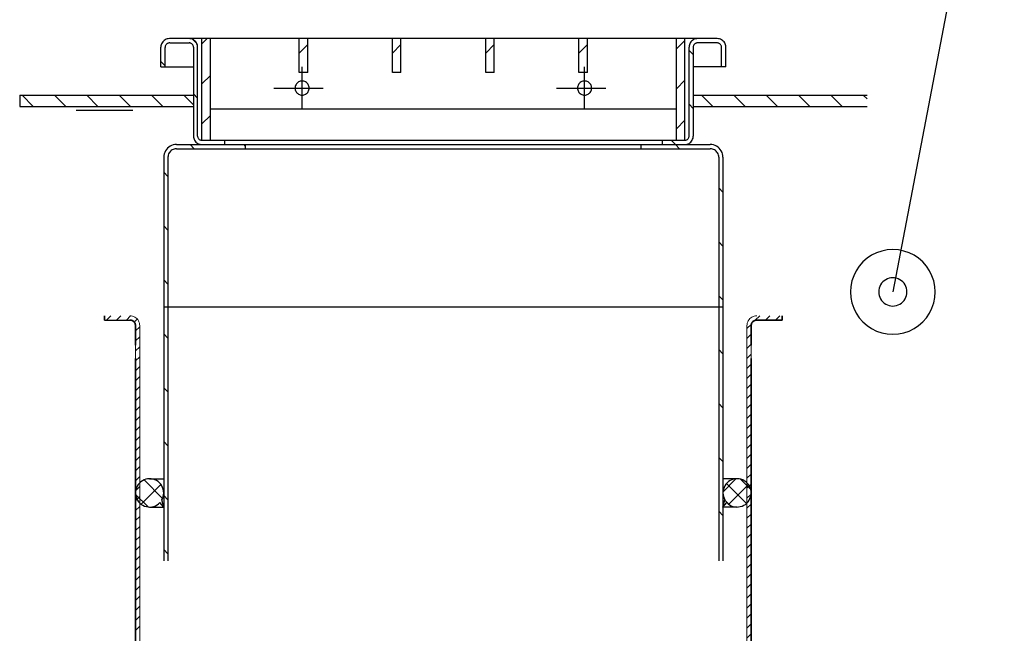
# Model space of a CAD drawing. Extents: x -779 to 790, y -208 to 633.
# Tile 16 of 232: x -712 to -695, y 562 to 573. Entities that reach past the tile are written whole.
import ezdxf
from ezdxf.lldxf.tags import DXFTag

# ---------------------------------------------------------------- set-up
doc = ezdxf.new("R2010")
doc.units = 0
doc.layers.get('0').update_dxf_attribs({"lineweight": 25})
for name, color, linetype, lineweight, true_color in [('3', 6, 'GEN3', 25, 0xff00ff), ('7', 4, 'GEN7', 25, 0x00ffff), ('8', 1, 'Continuous', 25, 0xff0000), ('AM_8', 1, 'Continuous', 25, 0xff0000), ('S_Mass', 150, 'Continuous', 25, 0x007fff), ('Skrytá (ISO)', 7, 'Continuous', 9, 0x0080c0)]:
    doc.layers.add(name, color=color, linetype=linetype, lineweight=lineweight, true_color=true_color)
doc.layers.add('Viditelná (ISO)', color=7, linetype='Continuous', lineweight=35)
tags = doc.linetypes.add('GEN3', pattern=[6.25, 5, -1.25]).pattern_tags.tags
tags[6:7] = [DXFTag(74, 4), DXFTag(75, 0), DXFTag(340, '0'), DXFTag(46, 1.0), DXFTag(50, 0.0), DXFTag(44, 0.0), DXFTag(45, 0.0)]
tags[4:5] = [DXFTag(74, 4), DXFTag(75, 0), DXFTag(340, '0'), DXFTag(46, 1.0), DXFTag(50, 0.0), DXFTag(44, 0.0), DXFTag(45, 0.0)]
tags = doc.linetypes.add('GEN7', pattern=[13.75, 10, -1.25, 1.25, -1.25]).pattern_tags.tags
tags[10:11] = [DXFTag(74, 4), DXFTag(75, 0), DXFTag(340, '0'), DXFTag(46, 1.0), DXFTag(50, 0.0), DXFTag(44, 0.0), DXFTag(45, 0.0)]
tags[8:9] = [DXFTag(74, 4), DXFTag(75, 0), DXFTag(340, '0'), DXFTag(46, 1.0), DXFTag(50, 0.0), DXFTag(44, 0.0), DXFTag(45, 0.0)]
tags[6:7] = [DXFTag(74, 4), DXFTag(75, 0), DXFTag(340, '0'), DXFTag(46, 1.0), DXFTag(50, 0.0), DXFTag(44, 0.0), DXFTag(45, 0.0)]
tags[4:5] = [DXFTag(74, 4), DXFTag(75, 0), DXFTag(340, '0'), DXFTag(46, 1.0), DXFTag(50, 0.0), DXFTag(44, 0.0), DXFTag(45, 0.0)]

# ---------------------------------------------------------------- blocks, each defined once
blk = doc.blocks.new('DWG-Schraffur-A07F5VLVWF', base_point=(-710.223, 0))
at = {"color": 0, "linetype": 'ByBlock', "lineweight": -2, "ltscale": 0.25}
for p, q in [((-710.124, 564.231), (-709.775, 564.58)), ((-709.744, 564.331), (-710.071, 564.659)), ((-709.999, 564.18), (-710.221, 564.402)), ((-709.744, 564.204), (-709.733, 564.215))]:
    blk.add_line(p, q, dxfattribs=at)
blk = doc.blocks.new('Blockreferenz-A07F5VLZWF', base_point=(-709.723, 563.352))
at = {"color": 0, "linetype": 'ByBlock', "lineweight": -2, "ltscale": 0.25}
for p, q in [((-709.182, 570.523), (-709.257, 570.598)), ((-708.273, 570.568), (-708.302, 570.598)), ((-709.648, 570.034), (-709.723, 570.109)), ((-709.648, 569.08), (-709.723, 569.155)), ((-709.648, 568.125), (-709.723, 568.2)), ((-709.648, 567.17), (-709.723, 567.245)), ((-709.648, 566.216), (-709.723, 566.291)), ((-709.648, 565.261), (-709.723, 565.336)), ((-709.648, 564.307), (-709.723, 564.382)), ((-709.648, 563.352), (-709.723, 563.427))]:
    blk.add_line(p, q, dxfattribs=at)
blk = doc.blocks.new('DWG-Schraffur-A07F5VM7WF', base_point=(-699.398, 0))
at = {"color": 0, "linetype": 'ByBlock', "lineweight": -2, "ltscale": 0.25}
for p, q in [((-699.251, 567.486), (-699.172, 567.565)), ((-699.07, 567.49), (-698.995, 567.565)), ((-698.893, 567.49), (-698.818, 567.565)), ((-699.398, 567.338), (-699.319, 567.417)), ((-699.398, 567.162), (-699.323, 567.237)), ((-699.398, 566.985), (-699.323, 567.06)), ((-699.398, 566.808), (-699.323, 566.883)), ((-699.398, 566.631), (-699.323, 566.706)), ((-699.398, 566.454), (-699.323, 566.529)), ((-699.398, 566.278), (-699.323, 566.353)), ((-699.398, 566.101), (-699.323, 566.176)), ((-699.398, 565.924), (-699.323, 565.999)), ((-699.398, 565.747), (-699.323, 565.822)), ((-699.398, 565.571), (-699.323, 565.646)), ((-699.398, 565.394), (-699.323, 565.469)), ((-699.398, 565.217), (-699.323, 565.292)), ((-699.398, 565.04), (-699.323, 565.115))]:
    blk.add_line(p, q, dxfattribs=at)
blk = doc.blocks.new('Kreis-A07F5VM9WF', base_point=(-709.773, 572.323))
at = {"color": 0, "linetype": 'ByBlock', "lineweight": -2, "ltscale": 0.25}
for p, q in [((-709.729, 572.429), (-709.742, 572.414)), ((-709.715, 572.442), (-709.729, 572.429)), ((-709.698, 572.452), (-709.715, 572.442)), ((-709.681, 572.461), (-709.698, 572.452)), ((-709.662, 572.467), (-709.681, 572.461)), ((-709.643, 572.471), (-709.662, 572.467)), ((-709.623, 572.473), (-709.643, 572.471)), ((-709.772, 572.342), (-709.773, 572.323)), ((-709.768, 572.361), (-709.772, 572.342)), ((-709.762, 572.38), (-709.768, 572.361)), ((-709.753, 572.398), (-709.762, 572.38)), ((-709.742, 572.414), (-709.753, 572.398))]:
    blk.add_line(p, q, dxfattribs=at)
blk = doc.blocks.new('Kreis-A07F5VMBWF', base_point=(-709.723, 570.373))
at = {"color": 0, "linetype": 'ByBlock', "lineweight": -2, "ltscale": 0.25}
for p, q in [((-709.677, 570.51), (-709.693, 570.485)), ((-709.657, 570.532), (-709.677, 570.51)), ((-709.635, 570.551), (-709.657, 570.532)), ((-709.611, 570.567), (-709.635, 570.551)), ((-709.584, 570.58), (-709.611, 570.567)), ((-709.556, 570.59), (-709.584, 570.58)), ((-709.528, 570.596), (-709.556, 570.59)), ((-709.498, 570.598), (-709.528, 570.596)), ((-709.721, 570.402), (-709.723, 570.373)), ((-709.716, 570.431), (-709.721, 570.402)), ((-709.706, 570.459), (-709.716, 570.431)), ((-709.693, 570.485), (-709.706, 570.459))]:
    blk.add_line(p, q, dxfattribs=at)
blk = doc.blocks.new('Kreis-A07F5VMDWF', base_point=(-709.198, 570.598))
at = {"color": 0, "linetype": 'ByBlock', "lineweight": -2, "ltscale": 0.25}
for p, q in [((-709.198, 570.748), (-709.197, 570.728)), ((-709.197, 570.728), (-709.193, 570.709)), ((-709.193, 570.709), (-709.187, 570.69)), ((-709.187, 570.69), (-709.178, 570.673)), ((-709.178, 570.673), (-709.167, 570.656)), ((-709.167, 570.656), (-709.154, 570.641)), ((-709.154, 570.641), (-709.14, 570.629)), ((-709.14, 570.629), (-709.123, 570.618)), ((-709.123, 570.618), (-709.106, 570.609)), ((-709.106, 570.609), (-709.087, 570.603)), ((-709.087, 570.603), (-709.068, 570.599)), ((-709.068, 570.599), (-709.048, 570.598))]:
    blk.add_line(p, q, dxfattribs=at)
blk = doc.blocks.new('Kreis-A07F5VMFWF', base_point=(-709.273, 572.323))
at = {"color": 0, "linetype": 'ByBlock', "lineweight": -2, "ltscale": 0.25}
for p, q in [((-709.254, 572.471), (-709.273, 572.473)), ((-709.234, 572.467), (-709.254, 572.471)), ((-709.216, 572.461), (-709.234, 572.467)), ((-709.198, 572.452), (-709.216, 572.461)), ((-709.182, 572.442), (-709.198, 572.452)), ((-709.167, 572.429), (-709.182, 572.442)), ((-709.154, 572.414), (-709.167, 572.429)), ((-709.143, 572.398), (-709.154, 572.414)), ((-709.135, 572.38), (-709.143, 572.398)), ((-709.128, 572.361), (-709.135, 572.38)), ((-709.124, 572.342), (-709.128, 572.361)), ((-709.123, 572.323), (-709.124, 572.342))]:
    blk.add_line(p, q, dxfattribs=at)
blk = doc.blocks.new('Kreis-A07F5VMHWF', base_point=(-700.498, 570.673))
at = {"color": 0, "linetype": 'ByBlock', "lineweight": -2, "ltscale": 0.25}
for p, q in [((-700.479, 570.675), (-700.47, 570.678)), ((-700.47, 570.678), (-700.461, 570.683)), ((-700.461, 570.683), (-700.453, 570.688)), ((-700.453, 570.688), (-700.445, 570.695)), ((-700.445, 570.695), (-700.439, 570.702)), ((-700.439, 570.702), (-700.433, 570.71)), ((-700.433, 570.71), (-700.429, 570.719)), ((-700.429, 570.719), (-700.426, 570.728)), ((-700.426, 570.728), (-700.424, 570.738)), ((-700.424, 570.738), (-700.423, 570.748)), ((-700.498, 570.673), (-700.488, 570.673)), ((-700.488, 570.673), (-700.479, 570.675))]:
    blk.add_line(p, q, dxfattribs=at)
blk = doc.blocks.new('Kreis-A07F5VMJWF', base_point=(-699.398, 567.39))
at = {"color": 0, "linetype": 'ByBlock', "lineweight": -2, "ltscale": 0.13}
for p, q in [((-699.311, 567.542), (-699.33, 567.529)), ((-699.29, 567.552), (-699.311, 567.542)), ((-699.269, 567.559), (-699.29, 567.552)), ((-699.246, 567.563), (-699.269, 567.559)), ((-699.223, 567.565), (-699.246, 567.563)), ((-699.397, 567.413), (-699.398, 567.39)), ((-699.392, 567.435), (-699.397, 567.413)), ((-699.385, 567.457), (-699.392, 567.435)), ((-699.375, 567.477), (-699.385, 567.457)), ((-699.362, 567.497), (-699.375, 567.477)), ((-699.347, 567.514), (-699.362, 567.497)), ((-699.33, 567.529), (-699.347, 567.514))]:
    blk.add_line(p, q, dxfattribs=at)
blk = doc.blocks.new('DWG-Schraffur-A07F5VMLWF', base_point=(-710.773, 0))
at = {"color": 0, "linetype": 'ByBlock', "lineweight": -2, "ltscale": 0.25}
for p, q in [((-710.737, 567.49), (-710.662, 567.565)), ((-710.56, 567.49), (-710.485, 567.565)), ((-710.383, 567.49), (-710.31, 567.564)), ((-710.245, 567.452), (-710.192, 567.505)), ((-710.223, 567.297), (-710.148, 567.372)), ((-710.223, 567.12), (-710.148, 567.195)), ((-710.223, 566.943), (-710.148, 567.018)), ((-710.223, 566.766), (-710.148, 566.841)), ((-710.223, 566.59), (-710.148, 566.665)), ((-710.223, 566.413), (-710.148, 566.488)), ((-710.223, 566.236), (-710.148, 566.311)), ((-710.223, 566.059), (-710.148, 566.134)), ((-710.223, 565.882), (-710.148, 565.957)), ((-710.223, 565.706), (-710.148, 565.781)), ((-710.223, 565.529), (-710.148, 565.604)), ((-710.223, 565.352), (-710.148, 565.427)), ((-710.223, 565.175), (-710.148, 565.25)), ((-710.223, 564.999), (-710.148, 565.074)), ((-710.223, 564.822), (-710.148, 564.897)), ((-710.223, 564.645), (-710.148, 564.72)), ((-710.223, 564.468), (-710.148, 564.543)), ((-710.223, 564.291), (-710.148, 564.366)), ((-710.223, 564.115), (-710.148, 564.19)), ((-710.223, 563.938), (-710.148, 564.013)), ((-710.223, 563.761), (-710.148, 563.836)), ((-710.223, 563.584), (-710.148, 563.659)), ((-710.223, 563.408), (-710.148, 563.483)), ((-710.223, 563.231), (-710.148, 563.306)), ((-710.223, 563.054), (-710.148, 563.129)), ((-710.223, 562.877), (-710.148, 562.952)), ((-710.223, 562.7), (-710.148, 562.775)), ((-710.223, 562.524), (-710.148, 562.599)), ((-710.223, 562.347), (-710.148, 562.422)), ((-710.223, 562.17), (-710.148, 562.245)), ((-710.223, 561.993), (-710.148, 562.068))]:
    blk.add_line(p, q, dxfattribs=at)
blk = doc.blocks.new('DWG-Schraffur-A07F5VMPWF', base_point=(-712.273, 0))
at = {"color": 0, "linetype": 'ByBlock', "lineweight": -2, "ltscale": 0.25}
for p, q in [((-712.032, 571.273), (-712.232, 571.473)), ((-711.459, 571.273), (-711.659, 571.473)), ((-710.887, 571.273), (-711.087, 571.473)), ((-710.314, 571.273), (-710.514, 571.473)), ((-709.741, 571.273), (-709.941, 571.473)), ((-709.198, 571.302), (-709.368, 571.473))]:
    blk.add_line(p, q, dxfattribs=at)
blk = doc.blocks.new('Kreis-A07F5VMRWF', base_point=(-710.323, 567.39))
at = {"color": 0, "linetype": 'ByBlock', "lineweight": -2, "ltscale": 0.13}
for p, q in [((-710.3, 567.563), (-710.323, 567.565)), ((-710.278, 567.559), (-710.3, 567.563)), ((-710.256, 567.552), (-710.278, 567.559)), ((-710.236, 567.542), (-710.256, 567.552)), ((-710.217, 567.529), (-710.236, 567.542)), ((-710.199, 567.514), (-710.217, 567.529)), ((-710.184, 567.497), (-710.199, 567.514)), ((-710.172, 567.477), (-710.184, 567.497)), ((-710.162, 567.457), (-710.172, 567.477)), ((-710.154, 567.435), (-710.162, 567.457)), ((-710.15, 567.413), (-710.154, 567.435)), ((-710.148, 567.39), (-710.15, 567.413))]:
    blk.add_line(p, q, dxfattribs=at)
blk = doc.blocks.new('Kreis-A07F5VMVWF', base_point=(-700.348, 572.323))
at = {"color": 0, "linetype": 'ByBlock', "lineweight": -2, "ltscale": 0.25}
for p, q in [((-700.346, 572.342), (-700.348, 572.332)), ((-700.348, 572.332), (-700.348, 572.323)), ((-700.343, 572.351), (-700.346, 572.342)), ((-700.338, 572.36), (-700.343, 572.351)), ((-700.333, 572.368), (-700.338, 572.36)), ((-700.326, 572.376), (-700.333, 572.368)), ((-700.319, 572.382), (-700.326, 572.376)), ((-700.311, 572.388), (-700.319, 572.382)), ((-700.302, 572.392), (-700.311, 572.388)), ((-700.293, 572.395), (-700.302, 572.392)), ((-700.283, 572.397), (-700.293, 572.395)), ((-700.273, 572.398), (-700.283, 572.397))]:
    blk.add_line(p, q, dxfattribs=at)
blk = doc.blocks.new('Blockreferenz-A07F5VN1WF', base_point=(-702.373, 572.217))
at = {"color": 0, "linetype": 'ByBlock', "lineweight": -2, "ltscale": 0.25}
blk.add_line((-702.373, 572.217), (-702.223, 572.367), dxfattribs=at)
blk = doc.blocks.new('Kreis-A07F5VNFWF', base_point=(-710.323, 567.39))
at = {"color": 0, "linetype": 'ByBlock', "lineweight": -2, "ltscale": 0.35}
for p, q in [((-710.31, 567.489), (-710.323, 567.49)), ((-710.297, 567.487), (-710.31, 567.489)), ((-710.285, 567.482), (-710.297, 567.487)), ((-710.273, 567.477), (-710.285, 567.482)), ((-710.262, 567.469), (-710.273, 567.477)), ((-710.253, 567.461), (-710.262, 567.469)), ((-710.244, 567.451), (-710.253, 567.461)), ((-710.237, 567.44), (-710.244, 567.451)), ((-710.231, 567.428), (-710.237, 567.44)), ((-710.227, 567.416), (-710.231, 567.428)), ((-710.224, 567.403), (-710.227, 567.416)), ((-710.223, 567.39), (-710.224, 567.403))]:
    blk.add_line(p, q, dxfattribs=at)
blk = doc.blocks.new('Blockreferenz-A07F5VNHWF', base_point=(-700.741, 570.598))
at = {"color": 0, "linetype": 'ByBlock', "lineweight": -2, "ltscale": 0.25}
for p, q in [((-700.348, 572.189), (-700.423, 572.264)), ((-700.348, 571.235), (-700.423, 571.31)), ((-700.666, 570.598), (-700.741, 570.673))]:
    blk.add_line(p, q, dxfattribs=at)
blk = doc.blocks.new('Kreis-A07F5VNLWF', base_point=(-709.648, 570.373))
at = {"color": 0, "linetype": 'ByBlock', "lineweight": -2, "ltscale": 0.25}
for p, q in [((-709.556, 570.511), (-709.573, 570.502)), ((-709.537, 570.517), (-709.556, 570.511)), ((-709.518, 570.521), (-709.537, 570.517)), ((-709.498, 570.523), (-709.518, 570.521)), ((-709.647, 570.392), (-709.648, 570.373)), ((-709.643, 570.411), (-709.647, 570.392)), ((-709.637, 570.43), (-709.643, 570.411)), ((-709.628, 570.448), (-709.637, 570.43)), ((-709.617, 570.464), (-709.628, 570.448)), ((-709.604, 570.479), (-709.617, 570.464)), ((-709.59, 570.492), (-709.604, 570.479)), ((-709.573, 570.502), (-709.59, 570.492))]:
    blk.add_line(p, q, dxfattribs=at)
blk = doc.blocks.new('Kreis-A07F5VNNWF', base_point=(-702.398, 571.473))
at = {"color": 0, "linetype": 'ByBlock', "lineweight": -2, "ltscale": 0.25}
for p, q in [((-702.397, 571.614), (-702.398, 571.598)), ((-702.398, 571.598), (-702.397, 571.581)), ((-702.394, 571.63), (-702.397, 571.614)), ((-702.397, 571.581), (-702.394, 571.565)), ((-702.389, 571.645), (-702.394, 571.63)), ((-702.394, 571.565), (-702.389, 571.55)), ((-702.381, 571.66), (-702.389, 571.645)), ((-702.389, 571.55), (-702.381, 571.535)), ((-702.372, 571.674), (-702.381, 571.66)), ((-702.362, 571.686), (-702.372, 571.674)), ((-702.349, 571.697), (-702.362, 571.686)), ((-702.336, 571.706), (-702.349, 571.697)), ((-702.321, 571.713), (-702.336, 571.706)), ((-702.306, 571.718), (-702.321, 571.713)), ((-702.29, 571.721), (-702.306, 571.718)), ((-702.273, 571.723), (-702.29, 571.721)), ((-702.257, 571.721), (-702.273, 571.723)), ((-702.241, 571.718), (-702.257, 571.721)), ((-702.225, 571.713), (-702.241, 571.718)), ((-702.211, 571.706), (-702.225, 571.713)), ((-702.197, 571.697), (-702.211, 571.706)), ((-702.185, 571.686), (-702.197, 571.697)), ((-702.174, 571.674), (-702.185, 571.686)), ((-702.165, 571.66), (-702.174, 571.674)), ((-702.158, 571.645), (-702.165, 571.66)), ((-702.165, 571.535), (-702.158, 571.55)), ((-702.152, 571.63), (-702.158, 571.645)), ((-702.158, 571.55), (-702.152, 571.565)), ((-702.149, 571.614), (-702.152, 571.63)), ((-702.152, 571.565), (-702.149, 571.581)), ((-702.148, 571.598), (-702.149, 571.614)), ((-702.149, 571.581), (-702.148, 571.598)), ((-702.381, 571.535), (-702.372, 571.521)), ((-702.372, 571.521), (-702.362, 571.509)), ((-702.362, 571.509), (-702.349, 571.498)), ((-702.349, 571.498), (-702.336, 571.489)), ((-702.336, 571.489), (-702.321, 571.482)), ((-702.321, 571.482), (-702.306, 571.477)), ((-702.306, 571.477), (-702.29, 571.474)), ((-702.29, 571.474), (-702.273, 571.473)), ((-702.273, 571.473), (-702.257, 571.474)), ((-702.257, 571.474), (-702.241, 571.477)), ((-702.241, 571.477), (-702.225, 571.482)), ((-702.225, 571.482), (-702.211, 571.489)), ((-702.211, 571.489), (-702.197, 571.498)), ((-702.197, 571.498), (-702.185, 571.509)), ((-702.185, 571.509), (-702.174, 571.521)), ((-702.174, 571.521), (-702.165, 571.535))]:
    blk.add_line(p, q, dxfattribs=at)
blk = doc.blocks.new('Blockreferenz-A07F5VNPWF', base_point=(-705.673, 572.217))
at = {"color": 0, "linetype": 'ByBlock', "lineweight": -2, "ltscale": 0.25}
blk.add_line((-705.673, 572.217), (-705.523, 572.367), dxfattribs=at)
blk = doc.blocks.new('DWG-Schraffur-A07F5VNTWF', base_point=(-699.398, 0))
at = {"color": 0, "linetype": 'ByBlock', "lineweight": -2, "ltscale": 0.25}
for p, q in [((-699.398, 564.863), (-699.323, 564.938)), ((-699.398, 564.687), (-699.323, 564.762)), ((-699.398, 564.51), (-699.323, 564.585)), ((-699.398, 564.333), (-699.323, 564.408)), ((-699.398, 564.156), (-699.323, 564.231)), ((-699.398, 563.98), (-699.323, 564.055)), ((-699.398, 563.803), (-699.323, 563.878)), ((-699.398, 563.626), (-699.323, 563.701)), ((-699.398, 563.449), (-699.323, 563.524)), ((-699.398, 563.272), (-699.323, 563.347)), ((-699.398, 563.096), (-699.323, 563.171)), ((-699.398, 562.919), (-699.323, 562.994)), ((-699.398, 562.742), (-699.323, 562.817)), ((-699.398, 562.565), (-699.323, 562.64)), ((-699.398, 562.389), (-699.323, 562.464)), ((-699.398, 562.212), (-699.323, 562.287)), ((-699.398, 562.035), (-699.323, 562.11)), ((-699.398, 561.858), (-699.323, 561.933)), ((-699.327, 561.752), (-699.323, 561.756))]:
    blk.add_line(p, q, dxfattribs=at)
blk = doc.blocks.new('Kreis-A07F5VNVWF', base_point=(-700.423, 572.323))
at = {"color": 0, "linetype": 'ByBlock', "lineweight": -2, "ltscale": 0.25}
for p, q in [((-700.379, 572.429), (-700.392, 572.414)), ((-700.365, 572.442), (-700.379, 572.429)), ((-700.348, 572.452), (-700.365, 572.442)), ((-700.331, 572.461), (-700.348, 572.452)), ((-700.312, 572.467), (-700.331, 572.461)), ((-700.293, 572.471), (-700.312, 572.467)), ((-700.273, 572.473), (-700.293, 572.471)), ((-700.422, 572.342), (-700.423, 572.323)), ((-700.418, 572.361), (-700.422, 572.342)), ((-700.412, 572.38), (-700.418, 572.361)), ((-700.403, 572.398), (-700.412, 572.38)), ((-700.392, 572.414), (-700.403, 572.398))]:
    blk.add_line(p, q, dxfattribs=at)
blk = doc.blocks.new('Kreis-A07F5VO1WF', base_point=(-700.498, 570.598))
at = {"color": 0, "linetype": 'ByBlock', "lineweight": -2, "ltscale": 0.25}
for p, q in [((-700.368, 570.673), (-700.36, 570.69)), ((-700.36, 570.69), (-700.353, 570.709)), ((-700.353, 570.709), (-700.349, 570.728)), ((-700.349, 570.728), (-700.348, 570.748)), ((-700.498, 570.598), (-700.479, 570.599)), ((-700.479, 570.599), (-700.459, 570.603)), ((-700.459, 570.603), (-700.441, 570.609)), ((-700.441, 570.609), (-700.423, 570.618)), ((-700.423, 570.618), (-700.407, 570.629)), ((-700.407, 570.629), (-700.392, 570.641)), ((-700.392, 570.641), (-700.379, 570.656)), ((-700.379, 570.656), (-700.368, 570.673))]:
    blk.add_line(p, q, dxfattribs=at)
blk = doc.blocks.new('Kreis-A07F5VO3WF', base_point=(-700.048, 570.373))
at = {"color": 0, "linetype": 'ByBlock', "lineweight": -2, "ltscale": 0.25}
for p, q in [((-700.029, 570.521), (-700.048, 570.523)), ((-700.009, 570.517), (-700.029, 570.521)), ((-699.991, 570.511), (-700.009, 570.517)), ((-699.973, 570.502), (-699.991, 570.511)), ((-699.957, 570.492), (-699.973, 570.502)), ((-699.942, 570.479), (-699.957, 570.492)), ((-699.929, 570.464), (-699.942, 570.479)), ((-699.918, 570.448), (-699.929, 570.464)), ((-699.91, 570.43), (-699.918, 570.448)), ((-699.903, 570.411), (-699.91, 570.43)), ((-699.899, 570.392), (-699.903, 570.411)), ((-699.898, 570.373), (-699.899, 570.392))]:
    blk.add_line(p, q, dxfattribs=at)
blk = doc.blocks.new('Blockreferenz-A07F5VO5WF', base_point=(-709.773, 571.418))
at = {"color": 0, "linetype": 'ByBlock', "lineweight": -2, "ltscale": 0.25}
for p, q in [((-709.138, 572.388), (-709.208, 572.458)), ((-709.698, 571.993), (-709.773, 572.068)), ((-709.123, 571.418), (-709.198, 571.493))]:
    blk.add_line(p, q, dxfattribs=at)
blk = doc.blocks.new('Blockreferenz-A07F5VO9WF', base_point=(-707.323, 572.217))
at = {"color": 0, "linetype": 'ByBlock', "lineweight": -2, "ltscale": 0.25}
blk.add_line((-707.323, 572.217), (-707.173, 572.367), dxfattribs=at)
blk = doc.blocks.new('Kreis-A07F5VOBWF', base_point=(-709.698, 572.318))
at = {"color": 0, "linetype": 'ByBlock', "lineweight": -2, "ltscale": 0.25}
for p, q in [((-709.695, 572.338), (-709.698, 572.328)), ((-709.698, 572.328), (-709.698, 572.318)), ((-709.692, 572.348), (-709.695, 572.338)), ((-709.687, 572.358), (-709.692, 572.348)), ((-709.682, 572.366), (-709.687, 572.358)), ((-709.675, 572.374), (-709.682, 572.366)), ((-709.667, 572.381), (-709.675, 572.374)), ((-709.658, 572.387), (-709.667, 572.381)), ((-709.649, 572.391), (-709.658, 572.387)), ((-709.639, 572.395), (-709.649, 572.391)), ((-709.629, 572.397), (-709.639, 572.395)), ((-709.618, 572.398), (-709.629, 572.397))]:
    blk.add_line(p, q, dxfattribs=at)
blk = doc.blocks.new('Blockreferenz-A07F5VODWF', base_point=(-700.648, 570.878))
at = {"color": 0, "linetype": 'ByBlock', "lineweight": -2, "ltscale": 0.25}
for p, q in [((-700.648, 572.292), (-700.498, 572.442)), ((-700.648, 571.585), (-700.498, 571.735)), ((-700.648, 570.878), (-700.498, 571.028))]:
    blk.add_line(p, q, dxfattribs=at)
blk = doc.blocks.new('Blockreferenz-A07F5VOFWF', base_point=(-709.048, 570.963))
at = {"color": 0, "linetype": 'ByBlock', "lineweight": -2, "ltscale": 0.25}
for p, q in [((-709.048, 572.378), (-708.953, 572.473)), ((-709.048, 571.67), (-708.898, 571.82)), ((-709.048, 570.963), (-708.898, 571.113))]:
    blk.add_line(p, q, dxfattribs=at)
blk = doc.blocks.new('Kreis-A07F5VONWF', base_point=(-707.398, 571.473))
at = {"color": 0, "linetype": 'ByBlock', "lineweight": -2, "ltscale": 0.25}
for p, q in [((-707.397, 571.614), (-707.398, 571.598)), ((-707.398, 571.598), (-707.397, 571.581)), ((-707.394, 571.63), (-707.397, 571.614)), ((-707.397, 571.581), (-707.394, 571.565)), ((-707.389, 571.645), (-707.394, 571.63)), ((-707.394, 571.565), (-707.389, 571.55)), ((-707.381, 571.66), (-707.389, 571.645)), ((-707.389, 571.55), (-707.381, 571.535)), ((-707.372, 571.674), (-707.381, 571.66)), ((-707.362, 571.686), (-707.372, 571.674)), ((-707.349, 571.697), (-707.362, 571.686)), ((-707.336, 571.706), (-707.349, 571.697)), ((-707.321, 571.713), (-707.336, 571.706)), ((-707.306, 571.718), (-707.321, 571.713)), ((-707.29, 571.721), (-707.306, 571.718)), ((-707.273, 571.723), (-707.29, 571.721)), ((-707.257, 571.721), (-707.273, 571.723)), ((-707.241, 571.718), (-707.257, 571.721)), ((-707.225, 571.713), (-707.241, 571.718)), ((-707.211, 571.706), (-707.225, 571.713)), ((-707.197, 571.697), (-707.211, 571.706)), ((-707.185, 571.686), (-707.197, 571.697)), ((-707.174, 571.674), (-707.185, 571.686)), ((-707.165, 571.66), (-707.174, 571.674)), ((-707.158, 571.645), (-707.165, 571.66)), ((-707.165, 571.535), (-707.158, 571.55)), ((-707.152, 571.63), (-707.158, 571.645)), ((-707.158, 571.55), (-707.152, 571.565)), ((-707.149, 571.614), (-707.152, 571.63)), ((-707.152, 571.565), (-707.149, 571.581)), ((-707.148, 571.598), (-707.149, 571.614)), ((-707.149, 571.581), (-707.148, 571.598)), ((-707.381, 571.535), (-707.372, 571.521)), ((-707.372, 571.521), (-707.362, 571.509)), ((-707.362, 571.509), (-707.349, 571.498)), ((-707.349, 571.498), (-707.336, 571.489)), ((-707.336, 571.489), (-707.321, 571.482)), ((-707.321, 571.482), (-707.306, 571.477)), ((-707.306, 571.477), (-707.29, 571.474)), ((-707.29, 571.474), (-707.273, 571.473)), ((-707.273, 571.473), (-707.257, 571.474)), ((-707.257, 571.474), (-707.241, 571.477)), ((-707.241, 571.477), (-707.225, 571.482)), ((-707.225, 571.482), (-707.211, 571.489)), ((-707.211, 571.489), (-707.197, 571.498)), ((-707.197, 571.498), (-707.185, 571.509)), ((-707.185, 571.509), (-707.174, 571.521)), ((-707.174, 571.521), (-707.165, 571.535))]:
    blk.add_line(p, q, dxfattribs=at)
blk = doc.blocks.new('Kreis-A07F5VOPWF', base_point=(-699.823, 564.179))
at = {"color": 0, "linetype": 'ByBlock', "lineweight": -2, "ltscale": 0.25}
for p, q in [((-699.77, 564.582), (-699.789, 564.555)), ((-699.749, 564.607), (-699.77, 564.582)), ((-699.724, 564.628), (-699.749, 564.607)), ((-699.696, 564.647), (-699.724, 564.628)), ((-699.667, 564.661), (-699.696, 564.647)), ((-699.635, 564.671), (-699.667, 564.661)), ((-699.603, 564.677), (-699.635, 564.671)), ((-699.57, 564.679), (-699.603, 564.677)), ((-699.537, 564.676), (-699.57, 564.679)), ((-699.505, 564.669), (-699.537, 564.676)), ((-699.474, 564.658), (-699.505, 564.669)), ((-699.445, 564.643), (-699.474, 564.658)), ((-699.418, 564.625), (-699.445, 564.643)), ((-699.393, 564.603), (-699.418, 564.625)), ((-699.372, 564.577), (-699.393, 564.603)), ((-699.354, 564.55), (-699.372, 564.577)), ((-699.821, 564.462), (-699.823, 564.43)), ((-699.823, 564.43), (-699.821, 564.397)), ((-699.814, 564.495), (-699.821, 564.462)), ((-699.804, 564.526), (-699.814, 564.495)), ((-699.789, 564.555), (-699.804, 564.526)), ((-699.34, 564.52), (-699.354, 564.55)), ((-699.33, 564.489), (-699.34, 564.52)), ((-699.325, 564.456), (-699.33, 564.489)), ((-699.326, 564.391), (-699.323, 564.423)), ((-699.323, 564.423), (-699.325, 564.456)), ((-699.821, 564.397), (-699.815, 564.365)), ((-699.815, 564.365), (-699.804, 564.333)), ((-699.804, 564.333), (-699.79, 564.304)), ((-699.756, 564.259), (-699.732, 564.236)), ((-699.732, 564.236), (-699.706, 564.217)), ((-699.427, 564.226), (-699.401, 564.247)), ((-699.401, 564.247), (-699.379, 564.272)), ((-699.379, 564.272), (-699.36, 564.298)), ((-699.36, 564.298), (-699.345, 564.328)), ((-699.345, 564.328), (-699.333, 564.358)), ((-699.333, 564.358), (-699.326, 564.391)), ((-699.706, 564.217), (-699.677, 564.201)), ((-699.677, 564.201), (-699.646, 564.19)), ((-699.646, 564.19), (-699.614, 564.182)), ((-699.614, 564.182), (-699.581, 564.179)), ((-699.581, 564.179), (-699.548, 564.18)), ((-699.548, 564.18), (-699.516, 564.186)), ((-699.516, 564.186), (-699.484, 564.195)), ((-699.484, 564.195), (-699.454, 564.209)), ((-699.454, 564.209), (-699.427, 564.226))]:
    blk.add_line(p, q, dxfattribs=at)
blk = doc.blocks.new('Kreis-A07F5VOTWF', base_point=(-710.223, 564.179))
at = {"color": 0, "linetype": 'ByBlock', "lineweight": -2, "ltscale": 0.25}
for p, q in [((-710.174, 564.577), (-710.192, 564.55)), ((-710.153, 564.603), (-710.174, 564.577)), ((-710.129, 564.625), (-710.153, 564.603)), ((-710.102, 564.643), (-710.129, 564.625)), ((-710.072, 564.658), (-710.102, 564.643)), ((-710.041, 564.669), (-710.072, 564.658)), ((-710.009, 564.676), (-710.041, 564.669)), ((-709.976, 564.679), (-710.009, 564.676)), ((-709.944, 564.677), (-709.976, 564.679)), ((-709.911, 564.671), (-709.944, 564.677)), ((-709.88, 564.661), (-709.911, 564.671)), ((-709.85, 564.647), (-709.88, 564.661)), ((-709.823, 564.628), (-709.85, 564.647)), ((-709.798, 564.607), (-709.823, 564.628)), ((-709.776, 564.582), (-709.798, 564.607)), ((-709.758, 564.555), (-709.776, 564.582)), ((-710.222, 564.456), (-710.223, 564.423)), ((-710.223, 564.423), (-710.22, 564.391)), ((-710.216, 564.489), (-710.222, 564.456)), ((-710.206, 564.52), (-710.216, 564.489)), ((-710.192, 564.55), (-710.206, 564.52)), ((-709.743, 564.526), (-709.758, 564.555)), ((-709.732, 564.495), (-709.743, 564.526)), ((-709.725, 564.462), (-709.732, 564.495)), ((-709.723, 564.43), (-709.725, 564.462)), ((-709.725, 564.397), (-709.723, 564.43)), ((-710.22, 564.391), (-710.213, 564.358)), ((-710.213, 564.358), (-710.202, 564.328)), ((-710.202, 564.328), (-710.186, 564.298)), ((-710.186, 564.298), (-710.168, 564.272)), ((-710.168, 564.272), (-710.145, 564.247)), ((-710.145, 564.247), (-710.12, 564.226)), ((-709.841, 564.217), (-709.814, 564.236)), ((-709.814, 564.236), (-709.79, 564.259)), ((-709.757, 564.304), (-709.742, 564.333)), ((-709.742, 564.333), (-709.732, 564.365)), ((-709.732, 564.365), (-709.725, 564.397)), ((-710.12, 564.226), (-710.092, 564.209)), ((-710.092, 564.209), (-710.062, 564.195)), ((-710.062, 564.195), (-710.031, 564.186)), ((-710.031, 564.186), (-709.998, 564.18)), ((-709.998, 564.18), (-709.965, 564.179)), ((-709.965, 564.179), (-709.933, 564.182)), ((-709.933, 564.182), (-709.901, 564.19)), ((-709.901, 564.19), (-709.87, 564.201)), ((-709.87, 564.201), (-709.841, 564.217))]:
    blk.add_line(p, q, dxfattribs=at)
blk = doc.blocks.new('Kreis-A07F5VOXWF', base_point=(-700.048, 570.373))
at = {"color": 0, "linetype": 'ByBlock', "lineweight": -2, "ltscale": 0.25}
for p, q in [((-700.019, 570.596), (-700.048, 570.598)), ((-699.99, 570.59), (-700.019, 570.596)), ((-699.962, 570.58), (-699.99, 570.59)), ((-699.936, 570.567), (-699.962, 570.58)), ((-699.911, 570.551), (-699.936, 570.567)), ((-699.889, 570.532), (-699.911, 570.551)), ((-699.87, 570.51), (-699.889, 570.532)), ((-699.853, 570.485), (-699.87, 570.51)), ((-699.84, 570.459), (-699.853, 570.485)), ((-699.831, 570.431), (-699.84, 570.459)), ((-699.825, 570.402), (-699.831, 570.431)), ((-699.823, 570.373), (-699.825, 570.402))]:
    blk.add_line(p, q, dxfattribs=at)
blk = doc.blocks.new('DWG-Schraffur-A07F5VP3WF', base_point=(-700.348, 0))
at = {"color": 0, "linetype": 'ByBlock', "lineweight": -2, "ltscale": 0.25}
for p, q in [((-700.004, 571.273), (-700.204, 571.473)), ((-699.432, 571.273), (-699.632, 571.473)), ((-698.859, 571.273), (-699.059, 571.473)), ((-698.286, 571.273), (-698.486, 571.473)), ((-697.713, 571.273), (-697.913, 571.473)), ((-697.273, 571.405), (-697.34, 571.473))]:
    blk.add_line(p, q, dxfattribs=at)
blk = doc.blocks.new('Kreis-A07F5VP7WF', base_point=(-699.923, 572.323))
at = {"color": 0, "linetype": 'ByBlock', "lineweight": -2, "ltscale": 0.25}
for p, q in [((-699.904, 572.471), (-699.923, 572.473)), ((-699.884, 572.467), (-699.904, 572.471)), ((-699.866, 572.461), (-699.884, 572.467)), ((-699.848, 572.452), (-699.866, 572.461)), ((-699.832, 572.442), (-699.848, 572.452)), ((-699.817, 572.429), (-699.832, 572.442)), ((-699.804, 572.414), (-699.817, 572.429)), ((-699.793, 572.398), (-699.804, 572.414)), ((-699.785, 572.38), (-699.793, 572.398)), ((-699.778, 572.361), (-699.785, 572.38)), ((-699.774, 572.342), (-699.778, 572.361)), ((-699.773, 572.323), (-699.774, 572.342))]:
    blk.add_line(p, q, dxfattribs=at)
blk = doc.blocks.new('Kreis-A07F5VP9WF', base_point=(-699.928, 572.318))
at = {"color": 0, "linetype": 'ByBlock', "lineweight": -2, "ltscale": 0.25}
for p, q in [((-699.918, 572.397), (-699.928, 572.398)), ((-699.908, 572.395), (-699.918, 572.397)), ((-699.898, 572.391), (-699.908, 572.395)), ((-699.888, 572.387), (-699.898, 572.391)), ((-699.88, 572.381), (-699.888, 572.387)), ((-699.872, 572.374), (-699.88, 572.381)), ((-699.865, 572.366), (-699.872, 572.374)), ((-699.859, 572.358), (-699.865, 572.366)), ((-699.854, 572.348), (-699.859, 572.358)), ((-699.851, 572.338), (-699.854, 572.348)), ((-699.849, 572.328), (-699.851, 572.338)), ((-699.848, 572.318), (-699.849, 572.328))]:
    blk.add_line(p, q, dxfattribs=at)
blk = doc.blocks.new('Kreis-A07F5VPDWF', base_point=(-699.323, 567.39))
at = {"color": 0, "linetype": 'ByBlock', "lineweight": -2, "ltscale": 0.35}
for p, q in [((-699.322, 567.403), (-699.323, 567.39)), ((-699.32, 567.416), (-699.322, 567.403)), ((-699.316, 567.428), (-699.32, 567.416)), ((-699.31, 567.44), (-699.316, 567.428)), ((-699.303, 567.451), (-699.31, 567.44)), ((-699.294, 567.461), (-699.303, 567.451)), ((-699.284, 567.469), (-699.294, 567.461)), ((-699.273, 567.477), (-699.284, 567.469)), ((-699.261, 567.482), (-699.273, 567.477)), ((-699.249, 567.487), (-699.261, 567.482)), ((-699.236, 567.489), (-699.249, 567.487)), ((-699.223, 567.49), (-699.236, 567.489))]:
    blk.add_line(p, q, dxfattribs=at)
blk = doc.blocks.new('Kreis-A07F5VPJWF', base_point=(-709.123, 570.673))
at = {"color": 0, "linetype": 'ByBlock', "lineweight": -2, "ltscale": 0.25}
for p, q in [((-709.123, 570.748), (-709.123, 570.738)), ((-709.123, 570.738), (-709.121, 570.728)), ((-709.121, 570.728), (-709.118, 570.719)), ((-709.118, 570.719), (-709.113, 570.71)), ((-709.113, 570.71), (-709.108, 570.702)), ((-709.108, 570.702), (-709.101, 570.695)), ((-709.101, 570.695), (-709.094, 570.688)), ((-709.094, 570.688), (-709.086, 570.683)), ((-709.086, 570.683), (-709.077, 570.678)), ((-709.077, 570.678), (-709.068, 570.675)), ((-709.068, 570.675), (-709.058, 570.673)), ((-709.058, 570.673), (-709.048, 570.673))]:
    blk.add_line(p, q, dxfattribs=at)
blk = doc.blocks.new('DWG-Schraffur-A07F5VPLWF', base_point=(-699.823, 0))
at = {"color": 0, "linetype": 'ByBlock', "lineweight": -2, "ltscale": 0.25}
for p, q in [((-699.822, 564.449), (-699.594, 564.678)), ((-699.408, 564.242), (-699.761, 564.594)), ((-699.331, 564.49), (-699.512, 564.671)), ((-699.719, 564.227), (-699.371, 564.575)), ((-699.716, 564.225), (-699.791, 564.299))]:
    blk.add_line(p, q, dxfattribs=at)
blk = doc.blocks.new('Blockreferenz-A07F5VPNWF', base_point=(-700.666, 564.028))
at = {"color": 0, "linetype": 'ByBlock', "lineweight": -2, "ltscale": 0.25}
for p, q in [((-700.591, 570.523), (-700.666, 570.598)), ((-699.823, 569.755), (-699.898, 569.83)), ((-699.823, 568.8), (-699.898, 568.875)), ((-699.823, 567.846), (-699.898, 567.921)), ((-699.823, 566.891), (-699.898, 566.966)), ((-699.823, 565.937), (-699.898, 566.012)), ((-699.823, 564.982), (-699.898, 565.057)), ((-699.823, 564.028), (-699.898, 564.103))]:
    blk.add_line(p, q, dxfattribs=at)
blk = doc.blocks.new('Blockreferenz-A07F5VPTWF', base_point=(-704.023, 572.217))
at = {"color": 0, "linetype": 'ByBlock', "lineweight": -2, "ltscale": 0.25}
blk.add_line((-704.023, 572.217), (-703.873, 572.367), dxfattribs=at)
blk = doc.blocks.new('Kreis-A07F5VPVWF', base_point=(-709.273, 572.323))
at = {"color": 0, "linetype": 'ByBlock', "lineweight": -2, "ltscale": 0.25}
for p, q in [((-709.263, 572.397), (-709.273, 572.398)), ((-709.254, 572.395), (-709.263, 572.397)), ((-709.245, 572.392), (-709.254, 572.395)), ((-709.236, 572.388), (-709.245, 572.392)), ((-709.228, 572.382), (-709.236, 572.388)), ((-709.22, 572.376), (-709.228, 572.382)), ((-709.214, 572.368), (-709.22, 572.376)), ((-709.208, 572.36), (-709.214, 572.368)), ((-709.204, 572.351), (-709.208, 572.36)), ((-709.201, 572.342), (-709.204, 572.351)), ((-709.199, 572.332), (-709.201, 572.342)), ((-709.198, 572.323), (-709.199, 572.332))]:
    blk.add_line(p, q, dxfattribs=at)

msp = doc.modelspace()

# ---------------------------------------------------------------- linework, layer by layer
at = {"ltscale": 0.25}
for p, q in [((-699.923, 572.473), (-709.623, 572.473)), ((-709.048, 570.673), (-709.048, 572.473)), ((-708.898, 570.673), (-708.898, 572.473)), ((-707.323, 571.873), (-707.323, 572.473)), ((-707.173, 571.873), (-707.173, 572.473)), ((-705.673, 571.873), (-705.673, 572.473)), ((-705.523, 571.873), (-705.523, 572.473)), ((-704.023, 571.873), (-704.023, 572.473)), ((-703.873, 571.873), (-703.873, 572.473)), ((-702.373, 571.873), (-702.373, 572.473)), ((-702.223, 571.873), (-702.223, 572.473)), ((-700.648, 570.673), (-700.648, 572.473)), ((-700.498, 570.673), (-700.498, 572.473)), ((-709.773, 571.973), (-709.773, 572.323)), ((-709.698, 571.973), (-709.698, 572.318)), ((-709.618, 572.398), (-709.273, 572.398)), ((-709.198, 572.323), (-709.198, 570.748)), ((-709.123, 570.748), (-709.123, 572.323)), ((-700.423, 570.748), (-700.423, 572.323)), ((-700.348, 572.323), (-700.348, 570.748)), ((-699.928, 572.398), (-700.273, 572.398)), ((-699.848, 571.973), (-699.848, 572.318)), ((-699.773, 571.973), (-699.773, 572.323)), ((-709.773, 571.973), (-709.198, 571.973)), ((-699.773, 571.973), (-700.348, 571.973)), ((-707.173, 571.873), (-707.323, 571.873)), ((-705.523, 571.873), (-705.673, 571.873)), ((-703.873, 571.873), (-704.023, 571.873)), ((-702.223, 571.873), (-702.373, 571.873)), ((-712.273, 571.473), (-709.198, 571.473)), ((-712.273, 571.473), (-712.273, 571.273)), ((-700.348, 571.473), (-697.273, 571.473)), ((-712.273, 571.273), (-709.198, 571.273)), ((-700.648, 571.223), (-708.898, 571.223)), ((-700.348, 571.273), (-697.273, 571.273)), ((-710.273, 571.198), (-711.273, 571.198)), ((-709.498, 570.598), (-700.048, 570.598)), ((-709.498, 570.523), (-700.048, 570.523)), ((-709.048, 570.673), (-700.498, 570.673)), ((-708.648, 570.673), (-708.648, 570.598)), ((-708.273, 570.523), (-708.273, 570.598)), ((-701.273, 570.523), (-701.273, 570.598)), ((-700.898, 570.673), (-700.898, 570.598)), ((-709.723, 570.373), (-709.723, 563.223)), ((-709.648, 570.373), (-709.648, 563.223)), ((-699.898, 570.373), (-699.898, 563.223)), ((-699.823, 570.373), (-699.823, 563.223)), ((-699.823, 567.715), (-709.723, 567.715)), ((-709.973, 564.679), (-709.723, 564.679)), ((-699.573, 564.679), (-699.823, 564.679)), ((-709.723, 564.179), (-709.79, 564.259)), ((-709.723, 564.179), (-709.757, 564.304)), ((-699.823, 564.179), (-699.79, 564.304)), ((-699.823, 564.179), (-699.756, 564.259)), ((-709.973, 564.179), (-709.723, 564.179)), ((-699.573, 564.179), (-699.823, 564.179))]:
    msp.add_line(p, q, dxfattribs=at)
at = {"color": 7, "ltscale": 0.25}
msp.add_line((-710.773, 567.49), (-710.323, 567.49), dxfattribs=at)
at = {"layer": '7', "ltscale": 0.25}
for p, q in [((-707.273, 571.223), (-707.273, 571.973)), ((-702.273, 571.223), (-702.273, 571.973)), ((-707.773, 571.598), (-706.898, 571.598)), ((-702.773, 571.598), (-701.898, 571.598))]:
    msp.add_line(p, q, dxfattribs=at)
at = {"layer": 'S_Mass'}
for p, q in [((-689.269, 607.446), (-696.816, 567.988)), ((-697.191, 568.637), (-697.273, 568.583)), ((-697.103, 568.681), (-697.191, 568.637)), ((-697.01, 568.712), (-697.103, 568.681)), ((-696.914, 568.732), (-697.01, 568.712)), ((-696.816, 568.738), (-696.914, 568.732)), ((-696.718, 568.732), (-696.816, 568.738)), ((-696.622, 568.712), (-696.718, 568.732)), ((-696.529, 568.681), (-696.622, 568.712)), ((-696.441, 568.637), (-696.529, 568.681)), ((-696.36, 568.583), (-696.441, 568.637)), ((-697.411, 568.445), (-697.466, 568.363)), ((-697.347, 568.518), (-697.411, 568.445)), ((-697.273, 568.583), (-697.347, 568.518)), ((-696.286, 568.518), (-696.36, 568.583)), ((-696.221, 568.445), (-696.286, 568.518)), ((-696.167, 568.363), (-696.221, 568.445)), ((-697.509, 568.275), (-697.541, 568.182)), ((-697.466, 568.363), (-697.509, 568.275)), ((-696.816, 568.238), (-696.849, 568.236)), ((-696.784, 568.236), (-696.816, 568.238)), ((-696.123, 568.275), (-696.167, 568.363)), ((-696.092, 568.182), (-696.123, 568.275)), ((-697.56, 568.086), (-697.566, 567.988)), ((-697.541, 568.182), (-697.56, 568.086)), ((-697.047, 568.084), (-697.058, 568.053)), ((-697.033, 568.113), (-697.047, 568.084)), ((-697.015, 568.14), (-697.033, 568.113)), ((-696.993, 568.165), (-697.015, 568.14)), ((-696.968, 568.186), (-696.993, 568.165)), ((-696.941, 568.204), (-696.968, 568.186)), ((-696.912, 568.219), (-696.941, 568.204)), ((-696.881, 568.229), (-696.912, 568.219)), ((-696.849, 568.236), (-696.881, 568.229)), ((-696.752, 568.229), (-696.784, 568.236)), ((-696.721, 568.219), (-696.752, 568.229)), ((-696.691, 568.204), (-696.721, 568.219)), ((-696.664, 568.186), (-696.691, 568.204)), ((-696.639, 568.165), (-696.664, 568.186)), ((-696.618, 568.14), (-696.639, 568.165)), ((-696.6, 568.113), (-696.618, 568.14)), ((-696.585, 568.084), (-696.6, 568.113)), ((-696.575, 568.053), (-696.585, 568.084)), ((-696.073, 568.086), (-696.092, 568.182)), ((-696.066, 567.988), (-696.073, 568.086)), ((-697.566, 567.988), (-697.56, 567.89)), ((-697.56, 567.89), (-697.541, 567.794)), ((-697.064, 568.021), (-697.066, 567.988)), ((-697.066, 567.988), (-697.064, 567.955)), ((-697.058, 568.053), (-697.064, 568.021)), ((-697.064, 567.955), (-697.058, 567.923)), ((-697.058, 567.923), (-697.047, 567.892)), ((-697.047, 567.892), (-697.033, 567.863)), ((-696.6, 567.863), (-696.585, 567.892)), ((-696.585, 567.892), (-696.575, 567.923)), ((-696.568, 568.021), (-696.575, 568.053)), ((-696.575, 567.923), (-696.568, 567.955)), ((-696.566, 567.988), (-696.568, 568.021)), ((-696.568, 567.955), (-696.566, 567.988)), ((-696.092, 567.794), (-696.073, 567.89)), ((-696.073, 567.89), (-696.066, 567.988)), ((-697.541, 567.794), (-697.509, 567.701)), ((-697.033, 567.863), (-697.015, 567.836)), ((-697.015, 567.836), (-696.993, 567.811)), ((-696.993, 567.811), (-696.968, 567.79)), ((-696.968, 567.79), (-696.941, 567.771)), ((-696.941, 567.771), (-696.912, 567.757)), ((-696.912, 567.757), (-696.881, 567.746)), ((-696.881, 567.746), (-696.849, 567.74)), ((-696.849, 567.74), (-696.816, 567.738)), ((-696.816, 567.738), (-696.784, 567.74)), ((-696.784, 567.74), (-696.752, 567.746)), ((-696.752, 567.746), (-696.721, 567.757)), ((-696.721, 567.757), (-696.691, 567.771)), ((-696.691, 567.771), (-696.664, 567.79)), ((-696.664, 567.79), (-696.639, 567.811)), ((-696.639, 567.811), (-696.618, 567.836)), ((-696.618, 567.836), (-696.6, 567.863)), ((-696.123, 567.701), (-696.092, 567.794)), ((-697.509, 567.701), (-697.466, 567.613)), ((-697.466, 567.613), (-697.411, 567.531)), ((-696.221, 567.531), (-696.167, 567.613)), ((-696.167, 567.613), (-696.123, 567.701)), ((-697.411, 567.531), (-697.347, 567.458)), ((-697.347, 567.458), (-697.273, 567.393)), ((-697.273, 567.393), (-697.191, 567.338)), ((-696.441, 567.338), (-696.36, 567.393)), ((-696.36, 567.393), (-696.286, 567.458)), ((-696.286, 567.458), (-696.221, 567.531)), ((-697.191, 567.338), (-697.103, 567.295)), ((-697.103, 567.295), (-697.01, 567.264)), ((-697.01, 567.264), (-696.914, 567.244)), ((-696.914, 567.244), (-696.816, 567.238)), ((-696.816, 567.238), (-696.718, 567.244)), ((-696.718, 567.244), (-696.622, 567.264)), ((-696.622, 567.264), (-696.529, 567.295)), ((-696.529, 567.295), (-696.441, 567.338))]:
    msp.add_line(p, q, dxfattribs=at)
at = {"layer": 'Skrytá (ISO)', "color": 7, "ltscale": 0.13}
for p, q in [((-710.148, 561.64), (-710.148, 567.39)), ((-699.398, 561.64), (-699.398, 567.39)), ((-710.223, 566.811), (-710.223, 567.042)), ((-699.323, 566.811), (-699.323, 567.042))]:
    msp.add_line(p, q, dxfattribs=at)
at = {"layer": 'Viditelná (ISO)', "ltscale": 0.35}
for p, q in [((-710.773, 567.49), (-710.773, 567.565)), ((-698.773, 567.49), (-698.773, 567.565)), ((-698.773, 567.49), (-698.773, 567.565))]:
    msp.add_line(p, q, dxfattribs=at)
at = {"layer": 'Viditelná (ISO)', "color": 7, "ltscale": 0.35}
for p, q in [((-710.223, 567.042), (-710.223, 567.39)), ((-699.323, 567.042), (-699.323, 567.39)), ((-698.773, 567.49), (-699.223, 567.49)), ((-710.223, 561.64), (-710.223, 566.811)), ((-699.323, 561.64), (-699.323, 566.811))]:
    msp.add_line(p, q, dxfattribs=at)

# ---------------------------------------------------------------- block references
at = {"ltscale": 0.25}
for name, p in [('Kreis-A07F5VM9WF', (-709.773, 572.323)), ('Kreis-A07F5VMFWF', (-709.273, 572.323)), ('Kreis-A07F5VNVWF', (-700.423, 572.323)), ('Kreis-A07F5VP7WF', (-699.923, 572.323)), ('Kreis-A07F5VOBWF', (-709.698, 572.318)), ('Kreis-A07F5VPVWF', (-709.273, 572.323)), ('Kreis-A07F5VMVWF', (-700.348, 572.323)), ('Kreis-A07F5VP9WF', (-699.928, 572.318)), ('Kreis-A07F5VMDWF', (-709.198, 570.598)), ('Kreis-A07F5VPJWF', (-709.123, 570.673)), ('Kreis-A07F5VMHWF', (-700.498, 570.673)), ('Kreis-A07F5VO1WF', (-700.498, 570.598)), ('Kreis-A07F5VMBWF', (-709.723, 570.373)), ('Kreis-A07F5VNLWF', (-709.648, 570.373)), ('Kreis-A07F5VOXWF', (-700.048, 570.373)), ('Kreis-A07F5VO3WF', (-700.048, 570.373)), ('Kreis-A07F5VOTWF', (-710.223, 564.179)), ('Kreis-A07F5VOPWF', (-699.823, 564.179))]:
    msp.add_blockref(name, p, dxfattribs=at)
at = {"layer": '3', "ltscale": 0.25}
for name, p in [('Kreis-A07F5VONWF', (-707.398, 571.473)), ('Kreis-A07F5VNNWF', (-702.398, 571.473))]:
    msp.add_blockref(name, p, dxfattribs=at)
at = {"layer": '8', "ltscale": 0.25}
for name, p in [('Blockreferenz-A07F5VO5WF', (-709.773, 571.418)), ('Blockreferenz-A07F5VOFWF', (-709.048, 570.963)), ('Blockreferenz-A07F5VODWF', (-700.648, 570.878)), ('Blockreferenz-A07F5VO9WF', (-707.323, 572.217)), ('Blockreferenz-A07F5VNPWF', (-705.673, 572.217)), ('Blockreferenz-A07F5VPTWF', (-704.023, 572.217)), ('Blockreferenz-A07F5VN1WF', (-702.373, 572.217)), ('Blockreferenz-A07F5VNHWF', (-700.741, 570.598)), ('DWG-Schraffur-A07F5VMPWF', (-712.273, 0)), ('DWG-Schraffur-A07F5VP3WF', (-700.348, 0)), ('Blockreferenz-A07F5VLZWF', (-709.723, 563.352)), ('Blockreferenz-A07F5VPNWF', (-700.666, 564.028)), ('DWG-Schraffur-A07F5VLVWF', (-710.223, 0)), ('DWG-Schraffur-A07F5VPLWF', (-699.823, 0))]:
    msp.add_blockref(name, p, dxfattribs=at)
at = {"layer": 'AM_8', "ltscale": 0.25}
for name, p in [('DWG-Schraffur-A07F5VMLWF', (-710.773, 0)), ('DWG-Schraffur-A07F5VM7WF', (-699.398, 0)), ('DWG-Schraffur-A07F5VNTWF', (-699.398, 0))]:
    msp.add_blockref(name, p, dxfattribs=at)
at = {"layer": 'Skrytá (ISO)', "color": 7, "ltscale": 0.13}
for name, p in [('Kreis-A07F5VMRWF', (-710.323, 567.39)), ('Kreis-A07F5VMJWF', (-699.398, 567.39))]:
    msp.add_blockref(name, p, dxfattribs=at)
at = {"layer": 'Viditelná (ISO)', "color": 7, "ltscale": 0.35}
for name, p in [('Kreis-A07F5VNFWF', (-710.323, 567.39)), ('Kreis-A07F5VPDWF', (-699.323, 567.39))]:
    msp.add_blockref(name, p, dxfattribs=at)

doc.saveas('drawing.dxf')
